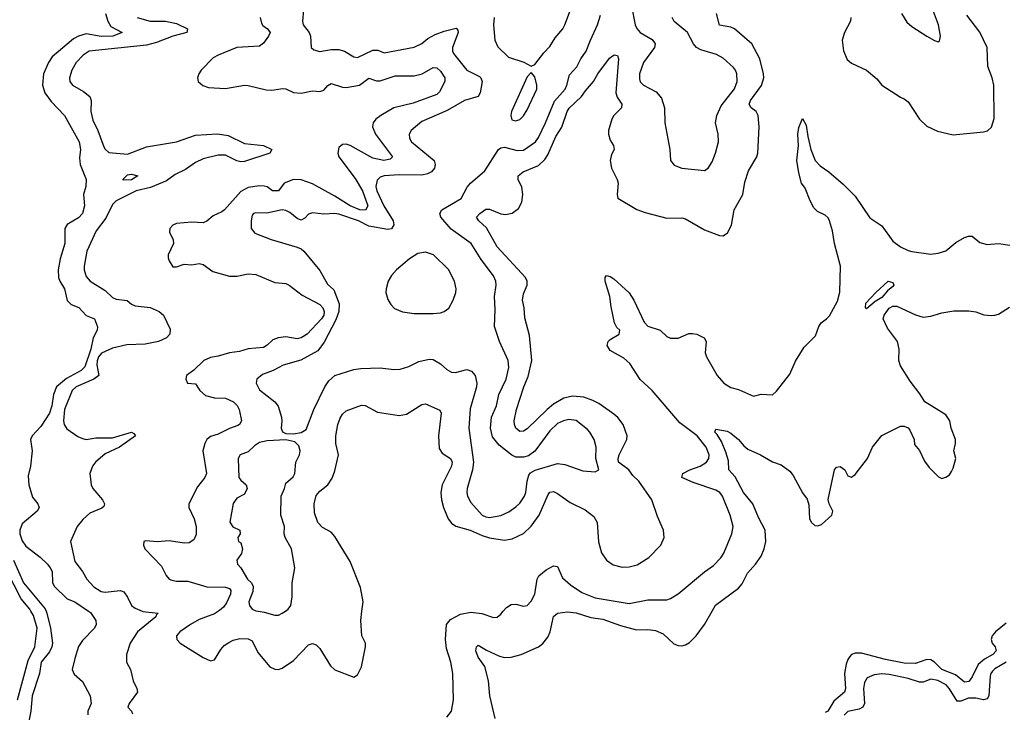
# Model space of a CAD drawing. Header units: inches. Extents: x 1552611 to 1694776, y 811966 to 917215.
# Tile 142 of 256: x 1601517 to 1606741, y 869463 to 873138. Entities that reach past the tile are written whole.
import ezdxf

# ---------------------------------------------------------------- set-up
doc = ezdxf.new("R2010")
doc.units = ezdxf.units.IN
doc.header["$MEASUREMENT"] = 0
doc.layers.add('B6806', color=7, linetype='Continuous')
doc.layers.add('B6807', color=7, linetype='Continuous')

msp = doc.modelspace()

# ---------------------------------------------------------------- linework, layer by layer
at = {"layer": 'B6806', "color": 5}
for points, elevation in [([(1601506.1, 869530), (1601562.3, 869737.7), (1601598.3, 869810), (1601609.8, 869910.2), (1601590, 869976.4), (1601576.8, 870000)], 740), ([(1601657.3, 870000), (1601661.5, 869990), (1601680.6, 869910), (1601690.7, 869830), (1601688.4, 869810), (1601675.5, 869784.5), (1601631.4, 869730), (1601621.8, 869670), (1601582.9, 869550), (1601576.1, 869470), (1601560.3, 869390)], 740), ([(1601882.8, 870000), (1601893.1, 869993.1), (1601921.1, 869950), (1601922.6, 869930), (1601914.7, 869910), (1601850, 869844.8), (1601830, 869812.8), (1601809.4, 869749.4), (1601796.5, 869690), (1601806.5, 869666.5), (1601850, 869627.3), (1601891.3, 869550), (1601896, 869510), (1601878.7, 869470), (1601879.5, 869450)], 760), ([(1602167.9, 870000), (1602170, 869999.1), (1602252.2, 869990), (1602241.5, 869978.5), (1602240.2, 869970), (1602143.2, 869890), (1602102.6, 869830), (1602084.2, 869770), (1602084.7, 869730), (1602105.8, 869690), (1602119.1, 869630), (1602138.9, 869590), (1602143.1, 869570), (1602097.3, 869510), (1602091.7, 869490), (1602110, 869468.9), (1602115.3, 869455.3)], 780), ([(1602572.9, 870000), (1602550, 869985.9), (1602470, 869955.7), (1602423.5, 869930), (1602366.7, 869890), (1602348.7, 869870), (1602350.4, 869850), (1602368.8, 869830), (1602490, 869755), (1602530, 869736.9), (1602550, 869742), (1602583.8, 869796.2), (1602602.8, 869817.2), (1602626.1, 869833.9), (1602650, 869845.5), (1602685.3, 869854.7), (1602730, 869852.9), (1602750, 869843.1), (1602780.2, 869780.2), (1602844.7, 869704.7), (1602870, 869692.4), (1602890, 869690.4), (1602910, 869697.1), (1602970, 869738.3), (1603050, 869821.6), (1603070, 869828), (1603090, 869822), (1603110, 869802), (1603166.7, 869710), (1603188.3, 869688.3), (1603289.4, 869650.6), (1603310, 869661.6), (1603330, 869704.9), (1603351.3, 869810), (1603351.2, 869830), (1603332.8, 869870), (1603326.2, 869950), (1603332.6, 870000)], 820), ([(1602781.6, 870000), (1602814.9, 869994.9), (1602870, 869978.6), (1602890, 869979.6), (1602910, 869988.9), (1602926.7, 870000)], 840), ([(1603783.1, 869436.9), (1603807.7, 869470), (1603819, 869530), (1603815.3, 869670), (1603805.3, 869730), (1603781.8, 869801.8), (1603776.3, 869850), (1603782, 869930), (1603803.5, 869956.5), (1603855.6, 869984.4), (1603910, 869995.2), (1603968.3, 869988.3), (1604030, 869966.3), (1604050, 869968.8), (1604070, 869984.9), (1604082.8, 870000)], 780), ([(1604039.3, 869430), (1604011.1, 869550), (1604005, 869630), (1603985.7, 869705.7), (1603950, 869755.6), (1603936.4, 869790), (1603941.3, 869810), (1603950, 869820.4), (1603993.5, 869793.5), (1604061.9, 869761.9), (1604090, 869754.3), (1604124.5, 869755.5), (1604177.2, 869770), (1604270, 869810.3), (1604292.3, 869827.7), (1604318.5, 869861.5), (1604331, 869890), (1604350, 869972.4), (1604371, 869989), (1604422.8, 869997.2), (1604470, 869990.8), (1604547.3, 869967.3), (1604610, 869958.4), (1604704.5, 869924.5), (1604790, 869901), (1604850, 869902.6), (1604890, 869898.2), (1604930, 869879.6), (1604986.9, 869826.9), (1605010, 869817.3), (1605030, 869815.8), (1605050, 869821.3), (1605070, 869834), (1605106.2, 869870), (1605149.8, 869930), (1605190.1, 870000)], 760), ([(1606750, 869936.2), (1606693.3, 869890), (1606676.7, 869870), (1606670.1, 869850), (1606676.1, 869830), (1606691.3, 869810), (1606696.6, 869790), (1606679.7, 869770), (1606635.1, 869744.9), (1606602.5, 869717.5), (1606570, 869652.1), (1606552.4, 869627.6), (1606530, 869623.4), (1606481.5, 869661.5), (1606410, 869690.7), (1606370, 869729.9), (1606350, 869742.1), (1606330, 869743.5), (1606270, 869723.2), (1606210, 869724.1), (1606110, 869744.2), (1605983.5, 869776.5), (1605950, 869778), (1605930, 869769.8), (1605920.4, 869759.6), (1605910, 869744), (1605901.8, 869718.2), (1605893.4, 869670), (1605898.1, 869590), (1605893, 869570), (1605837, 869523), (1605805.1, 869470), (1605790, 869462.1)], 760), ([(1606750.9, 869730), (1606690, 869693.8), (1606677.9, 869682.1), (1606669, 869670), (1606665.5, 869654.5), (1606657.9, 869550), (1606650, 869534.3), (1606630.1, 869529.9), (1606590, 869538), (1606550, 869539.3), (1606510, 869522.7), (1606490, 869523.4), (1606450, 869588.4), (1606431.5, 869610), (1606388.3, 869631.7), (1606350, 869638.5), (1606310, 869623.6), (1606290, 869623.7), (1606230, 869643.3), (1606130, 869664.4), (1606090, 869666.8), (1606050, 869661.6), (1606013.9, 869646.1), (1605998.1, 869621.9), (1605994.4, 869590), (1605999.4, 869510), (1605990.7, 869490), (1605970, 869480.6), (1605910, 869467.8), (1605890.9, 869449.1)], 780)]:
    msp.add_lwpolyline(points, dxfattribs=dict(at, elevation=elevation))
at = {"layer": 'B6807', "color": 5}
for points, elevation in [([(1604035.2, 873150), (1604030.2, 873110), (1604038.7, 873030), (1604054.4, 872994.4), (1604110, 872939.1), (1604192.5, 872912.5), (1604230, 872891), (1604250, 872901), (1604297.5, 872962.5), (1604330, 872995.5), (1604358.6, 873041.4), (1604398.3, 873090), (1604410, 873110.7), (1604459.4, 873240.6)], 860), ([(1604762.1, 873210), (1604782.9, 873110), (1604791.2, 873091.2), (1604809.3, 873069.3), (1604872.8, 873032.8), (1604888.9, 873010), (1604885.2, 872990), (1604825.8, 872910), (1604806.2, 872850), (1604804.7, 872824.7), (1604808.6, 872808.6), (1604826.4, 872790), (1604894.5, 872754.5), (1604921.8, 872721.8), (1604938, 872670), (1604939.5, 872590), (1604965.5, 872450), (1604970.5, 872390), (1604990, 872366), (1605030, 872350.5), (1605150, 872337.1), (1605170, 872350.4), (1605190, 872383), (1605208.7, 872430), (1605223.9, 872490), (1605222.3, 872530), (1605207.8, 872590), (1605215.3, 872630), (1605238.9, 872681.1), (1605310, 872770.4), (1605323.7, 872810), (1605320.8, 872850), (1605314.2, 872870), (1605303.8, 872883.8), (1605250, 872933.7), (1605213.1, 872953.1), (1605130, 872978.7), (1605107.8, 872990), (1605091.1, 873010), (1605059.7, 873070), (1604990, 873127.4), (1604978.9, 873150)], 840), ([(1606194.4, 873170), (1606224.2, 873124.2), (1606250, 873102.4), (1606330, 873050.4), (1606370, 873027.7), (1606390, 873021), (1606396, 873024), (1606402, 873050), (1606392, 873110), (1606354.2, 873210)], 840), ([(1601973.2, 873170), (1601984.5, 873130), (1602001.6, 873101.6), (1602060.5, 873070), (1602011, 873050), (1601950, 873049.1), (1601870, 873062.4), (1601829.3, 873050.7), (1601803.7, 873036.3), (1601690, 872941), (1601670, 872910.8), (1601643.3, 872850), (1601638.7, 872790), (1601651.5, 872750), (1601684.2, 872704.2), (1601755.9, 872630), (1601832.1, 872490), (1601840.5, 872450), (1601835.1, 872404.9), (1601838, 872370), (1601869.4, 872290), (1601867.8, 872252.2), (1601856.5, 872210), (1601861.2, 872150), (1601850.6, 872110), (1601830, 872085.9), (1601768.4, 872051.6), (1601756.6, 872030), (1601756.9, 871950), (1601732.2, 871870), (1601721.2, 871810), (1601723.1, 871770), (1601730.1, 871750), (1601754.6, 871710), (1601770, 871648), (1601790, 871627.2), (1601830.6, 871610.6), (1601870, 871568.9), (1601913.6, 871550), (1601931, 871509), (1601928.7, 871490), (1601907.4, 871450), (1601895.2, 871390), (1601863.5, 871296.5), (1601843.9, 871276.1), (1601765.5, 871234.5), (1601713, 871190), (1601696.5, 871150), (1601687.7, 871090), (1601674.7, 871050), (1601630, 870980.5), (1601584.1, 870930), (1601575.2, 870910), (1601583.9, 870850), (1601574.6, 870770), (1601562.7, 870717.3), (1601565.1, 870670), (1601585.6, 870605.6), (1601613.7, 870570), (1601621.3, 870550), (1601610.4, 870530), (1601530, 870462.5), (1601517.7, 870430), (1601517.8, 870410), (1601530, 870372.3), (1601550, 870344.1), (1601626.2, 870286.2), (1601664.9, 870250), (1601679.7, 870230), (1601689.2, 870210), (1601691, 870150), (1601702.2, 870130), (1601770, 870065), (1601810, 870049.2), (1601882.8, 870000)], 760), ([(1603023.2, 873190), (1603017.6, 873130), (1603020.5, 873110), (1603052.7, 873070), (1603059.3, 873050), (1603062.8, 872990), (1603077.1, 872977.1), (1603110, 872969), (1603170, 872979.8), (1603210, 872979.8), (1603241.3, 872970), (1603290, 872940.9), (1603310, 872937.3), (1603390, 872976.1), (1603416.5, 872976.5), (1603450, 872962.3), (1603610, 872991.3), (1603650, 873011.1), (1603682.1, 873037.9), (1603721.1, 873058.9), (1603770, 873077.3), (1603832.5, 873092.5), (1603841.7, 873081.7), (1603843.9, 873070), (1603813.1, 872990), (1603813.2, 872970), (1603818.6, 872958.6), (1603888.6, 872870), (1603956.8, 872836.8), (1603964.2, 872830), (1603970.2, 872810), (1603960.5, 872750), (1603949.5, 872730.5), (1603877, 872710), (1603784.6, 872655.4), (1603650, 872598.4), (1603594.6, 872550), (1603584.2, 872530), (1603584.9, 872510), (1603596, 872490), (1603716.2, 872390), (1603721.8, 872370), (1603717.1, 872350), (1603701.2, 872330), (1603680.4, 872319.6), (1603650, 872313.5), (1603530, 872314.4), (1603450.9, 872309.1), (1603430, 872302.3), (1603414.3, 872285.7), (1603406.5, 872253.5), (1603412.1, 872230), (1603449.6, 872150), (1603498.6, 872070), (1603502, 872050), (1603490, 872028.4), (1603470, 872025), (1603370, 872042.7), (1603314.3, 872070), (1603210, 872105.8), (1603190, 872109), (1603130, 872105.9), (1603070, 872113.5), (1603050, 872105.7), (1603030, 872084.2), (1603010, 872074), (1602990, 872082.6), (1602950, 872114.8), (1602930, 872125.4), (1602910, 872129.6), (1602828.5, 872111.5), (1602770, 872113.5), (1602757.3, 872110), (1602750, 872101.2), (1602744.9, 872070), (1602746, 872030), (1602765, 872005), (1602851.9, 871971.9), (1602990, 871931.6), (1603010, 871922.7), (1603024.6, 871910), (1603110, 871807), (1603150, 871735.2), (1603184.2, 871704.2), (1603211.3, 871630), (1603210.6, 871590.6), (1603194.8, 871545.2), (1603133.1, 871426.9), (1603098.2, 871381.8), (1603008.5, 871331.5), (1602914.9, 871305.1), (1602862.5, 871277.5), (1602805.3, 871254.7), (1602776, 871230), (1602771.5, 871210), (1602790, 871173.7), (1602870.1, 871110.1), (1602888.2, 871088.2), (1602905.7, 871030), (1602908.7, 871010), (1602904, 870970), (1602911.6, 870951.6), (1602930, 870943.1), (1602970, 870940.2), (1603010, 870947.9), (1603036.9, 870963.1), (1603076.9, 871070), (1603136, 871190), (1603157.3, 871222.7), (1603190, 871250.4), (1603290, 871282), (1603327.1, 871287.1), (1603429.7, 871290.3), (1603502.9, 871282.9), (1603535.9, 871284.1), (1603582.5, 871297.5), (1603634.8, 871325.2), (1603690, 871337.2), (1603710, 871335.8), (1603750, 871312.7), (1603782.8, 871282.8), (1603808.6, 871268.6), (1603830, 871266), (1603890, 871281.8), (1603913.6, 871273.6), (1603934.4, 871250), (1603942.9, 871210), (1603941.4, 871190), (1603906.9, 871073.1), (1603900.2, 870970), (1603925, 870790), (1603918.9, 870750), (1603891.2, 870651.2), (1603890.2, 870630.2), (1603893.6, 870610), (1603910, 870576.4), (1603970.2, 870510), (1603990, 870500.3), (1604010, 870497.5), (1604070, 870507.7), (1604113, 870527), (1604150, 870553.7), (1604170, 870572.2), (1604195.7, 870610), (1604203.2, 870630), (1604209.9, 870690.1), (1604218.6, 870721.4), (1604226.9, 870733.1), (1604252.2, 870747.8), (1604370, 870783.2), (1604410, 870778), (1604505.1, 870745.1), (1604570, 870739.3), (1604589.2, 870750), (1604574, 870810), (1604575.3, 870870), (1604565.7, 870910), (1604542.7, 870950), (1604530, 870963.5), (1604470, 871010.8), (1604430, 871016.1), (1604402.4, 871010), (1604370, 870995), (1604330, 870956.5), (1604250.7, 870849.3), (1604215.7, 870824.3), (1604190, 870816.8), (1604150, 870817.7), (1604127.5, 870827.5), (1604061.4, 870881.4), (1604025.5, 870925.5), (1604014.3, 870970), (1604020.7, 871030), (1604046.3, 871090), (1604058.3, 871150), (1604097.4, 871230), (1604112.4, 871292.4), (1604107.9, 871330), (1604062, 871430), (1604036.5, 871510), (1604039.9, 871600.1), (1604036.5, 871670), (1604045.7, 871730), (1604042.9, 871750), (1604030, 871778.9), (1603965, 871865), (1603912.9, 871950), (1603806.9, 872026.9), (1603751.6, 872090), (1603745.3, 872110), (1603756.4, 872130), (1603859.8, 872190), (1603890.8, 872250), (1603908.7, 872271.3), (1603984.1, 872335.9), (1604057.2, 872450), (1604070, 872458.7), (1604090, 872461.4), (1604156.4, 872443.6), (1604190, 872444.8), (1604253.1, 872490), (1604270, 872513.4), (1604307.3, 872590), (1604353.7, 872706.3), (1604410.5, 872770), (1604420.2, 872790), (1604434.8, 872845.2), (1604472.5, 872887.5), (1604494, 872930), (1604522.4, 872970), (1604544.7, 873030), (1604582.2, 873110), (1604597.7, 873162.3)], 840), ([(1603332.6, 870000), (1603339.1, 870050), (1603326, 870126), (1603270, 870263.1), (1603190, 870396.4), (1603170, 870418.8), (1603124.3, 870444.3), (1603098.4, 870470), (1603081.4, 870521.4), (1603079, 870570), (1603090, 870613.8), (1603110, 870636.9), (1603152.4, 870670), (1603175.1, 870704.9), (1603190, 870744), (1603208.4, 870830), (1603195.2, 870890), (1603193.7, 870930), (1603204.5, 870990), (1603216.7, 871023.3), (1603230, 871046), (1603250, 871062.8), (1603330, 871092.6), (1603350, 871091.3), (1603415.9, 871055.9), (1603530, 871038.2), (1603570, 871045.2), (1603650, 871096.9), (1603670, 871099.2), (1603745.7, 871065.7), (1603753.2, 871050), (1603739.6, 870930), (1603742.7, 870862.7), (1603758.9, 870838.9), (1603802.2, 870810), (1603812, 870790), (1603808.8, 870770), (1603759.4, 870670), (1603752.2, 870630), (1603754.5, 870590), (1603765.1, 870550), (1603790.6, 870490.6), (1603807.2, 870467.2), (1603830.6, 870450.6), (1603907.2, 870430), (1603970, 870400.8), (1604010, 870389.4), (1604090, 870376.6), (1604130, 870383.7), (1604190, 870412.6), (1604230, 870451.1), (1604273.1, 870510), (1604320.3, 870619.7), (1604330, 870631.1), (1604350, 870634.8), (1604370, 870625.1), (1604436.8, 870576.8), (1604517.8, 870537.8), (1604562.7, 870502.7), (1604580.9, 870470), (1604588.2, 870368.2), (1604603.8, 870310), (1604630.2, 870270), (1604665.8, 870245.8), (1604712.6, 870232.6), (1604750, 870235), (1604793.6, 870246.4), (1604855.6, 870284.4), (1604917.7, 870350), (1604935.6, 870390), (1604932.7, 870430), (1604901.6, 870501.6), (1604871.4, 870590), (1604802.6, 870690), (1604770, 870720.2), (1604748.4, 870750), (1604693.4, 870790), (1604691.5, 870810), (1604696.9, 870830), (1604737.8, 870910), (1604739.4, 870930), (1604718.1, 870990), (1604690, 871028.1), (1604670, 871044.5), (1604590, 871102.4), (1604558.4, 871118.4), (1604510, 871135.8), (1604450, 871141), (1604404.4, 871130), (1604350, 871098), (1604314.8, 871070), (1604210, 870967.3), (1604190, 870954.4), (1604170, 870953.6), (1604149.9, 870970), (1604141.5, 870990), (1604140.2, 871010), (1604152.6, 871070), (1604191.6, 871190), (1604214.6, 871245.4), (1604234.5, 871330), (1604221.7, 871461.7), (1604196.4, 871556.4), (1604194, 871610), (1604185.5, 871650), (1604190, 871684), (1604209.8, 871730), (1604209.8, 871750), (1604199.8, 871770), (1604050, 871933.6), (1603994.1, 872034.1), (1603952.9, 872070), (1603941.4, 872090), (1603957.6, 872110), (1603990, 872131.8), (1604010, 872132.9), (1604070, 872108.4), (1604095.1, 872104.9), (1604130, 872112), (1604164.1, 872135.9), (1604181.7, 872170), (1604186.6, 872210), (1604180.7, 872250), (1604162.4, 872290), (1604162.3, 872310), (1604187.8, 872330), (1604270, 872364.6), (1604303.5, 872396.5), (1604318.6, 872421.4), (1604361.2, 872518.8), (1604392.7, 872567.3), (1604421.9, 872650), (1604432.3, 872667.7), (1604498, 872730), (1604518.7, 872761.3), (1604561.2, 872810), (1604584.4, 872850), (1604645.6, 872934.4), (1604670.9, 872950.9), (1604687.8, 872947.8), (1604694.6, 872930), (1604680.4, 872750), (1604686.6, 872726.6), (1604711.3, 872690), (1604709.2, 872670), (1604669.1, 872630), (1604657.8, 872610), (1604640.5, 872550), (1604640.8, 872530), (1604650, 872499.5), (1604667.1, 872470), (1604670.2, 872450), (1604656.8, 872423.2), (1604649.5, 872390), (1604657.1, 872350), (1604686.7, 872290), (1604691.7, 872270), (1604686.7, 872210), (1604690.5, 872190.5), (1604790.8, 872130.8), (1604834.7, 872114.7), (1604950, 872084.7), (1605030, 872086), (1605050, 872082), (1605150, 872023.9), (1605230, 871993.1), (1605250, 871992), (1605272, 872008), (1605292.7, 872047.3), (1605306.8, 872130), (1605352.9, 872210), (1605364.2, 872275.8), (1605384, 872336), (1605428.5, 872410), (1605433.6, 872430), (1605440.9, 872570), (1605435.2, 872630), (1605424.1, 872650), (1605397.2, 872670), (1605387, 872690), (1605393.6, 872710), (1605452.1, 872787.9), (1605464.5, 872830), (1605463.7, 872850), (1605444.3, 872930), (1605401, 873010), (1605310, 873089.9), (1605290, 873099), (1605229.4, 873109.4), (1605214, 873170)], 820), ([(1605927.1, 873150), (1605923.8, 873130), (1605892.6, 873070), (1605880.7, 873030), (1605886.7, 872973.3), (1605907.3, 872927.3), (1605930, 872906.5), (1606009.3, 872869.3), (1606064.4, 872824.4), (1606090.6, 872790), (1606190, 872726), (1606210, 872718), (1606230, 872701.6), (1606290.5, 872610), (1606330, 872572.7), (1606386.1, 872546.1), (1606470, 872526.7), (1606630, 872543.1), (1606651.1, 872548.9), (1606672.1, 872567.9), (1606685.9, 872614.1), (1606684.5, 872790), (1606675.8, 872830), (1606653, 872890), (1606649.9, 872990), (1606610.8, 873070.8), (1606541.5, 873161.5)], 820), ([(1602140.3, 873150), (1602210, 873130.6), (1602290, 873129.7), (1602350, 873118), (1602407.7, 873090), (1602404.9, 873070), (1602330, 873050.3), (1602242.6, 873017.4), (1602190, 873003.4), (1601886, 872970), (1601853.8, 872950), (1601817.7, 872910), (1601794.8, 872870), (1601781.1, 872830), (1601783.9, 872810), (1601798.3, 872790), (1601856.6, 872756.6), (1601890.2, 872730), (1601896.3, 872710), (1601894.6, 872650), (1601905.4, 872605.4), (1601931.4, 872550), (1601962.9, 872462.9), (1601970.1, 872450.1), (1601990, 872432.6), (1602090, 872424.8), (1602190, 872464), (1602350, 872489.2), (1602450, 872524.4), (1602567.3, 872532.7), (1602623.8, 872523.8), (1602710, 872480.2), (1602810, 872471), (1602854.8, 872450), (1602844.9, 872430), (1602710, 872384.8), (1602690, 872383.2), (1602670, 872389.6), (1602610, 872419.4), (1602570, 872418.3), (1602490, 872399.4), (1602450, 872380.5), (1602396.9, 872343.1), (1602342.7, 872317.3), (1602296.9, 872283.1), (1602211.7, 872248.3), (1602135.6, 872230), (1602030, 872176.9), (1602010, 872157.9), (1601975.2, 872084.8), (1601923.1, 872016.9), (1601873.8, 871910), (1601859.6, 871830), (1601859.6, 871810), (1601870, 871776.3), (1601891.3, 871751.3), (1601970, 871701.6), (1602010, 871663.9), (1602030, 871655.6), (1602087.5, 871647.5), (1602110, 871629.2), (1602130, 871620.2), (1602210, 871610.2), (1602256.9, 871590), (1602280.2, 871570), (1602315.9, 871495.9), (1602314, 871470), (1602296.1, 871450), (1602253.4, 871430), (1602183.1, 871416.9), (1602086.3, 871413.7), (1602010, 871395.3), (1601950.6, 871369.4), (1601934.8, 871350), (1601927.7, 871327.7), (1601926.3, 871306.3), (1601937.6, 871250), (1601910.2, 871230), (1601816.3, 871190), (1601795.5, 871170), (1601755.1, 871070), (1601750.2, 871010.2), (1601752.6, 870990), (1601767.9, 870967.9), (1601826.1, 870926.1), (1601850, 870915.3), (1601870, 870911.6), (1601921, 870919), (1602010, 870920.4), (1602110, 870950.5), (1602123.4, 870943.4), (1602130.9, 870930), (1602046.4, 870870), (1601970, 870834.5), (1601920.2, 870790), (1601904.5, 870770), (1601890.2, 870730), (1601896.5, 870670), (1601904.6, 870650), (1601956.8, 870590), (1601967.6, 870570), (1601963.9, 870556.1), (1601953.8, 870546.2), (1601890, 870519.9), (1601852.9, 870487.1), (1601823, 870450), (1601787.5, 870370), (1601810, 870263.5), (1601850.4, 870210.4), (1601873.4, 870170), (1601910, 870129.1), (1601950, 870105), (1601970, 870100.5), (1602050, 870109.3), (1602070, 870102.3), (1602090, 870074), (1602110, 870030.2), (1602130, 870015.8), (1602167.9, 870000)], 780), ([(1602792.8, 873150), (1602799.6, 873119.6), (1602807.6, 873107.6), (1602832.1, 873090), (1602845.4, 873070), (1602837.8, 873050), (1602810, 873013.3), (1602790, 872997.3), (1602670.1, 872989.9), (1602569.5, 872950.5), (1602544.6, 872935.4), (1602480.2, 872870), (1602467.6, 872850), (1602461.3, 872830), (1602464, 872810), (1602488.1, 872788.1), (1602518.8, 872778.8), (1602610, 872772.9), (1602709.8, 872790.2), (1602730, 872789.2), (1602825.1, 872765.1), (1602855.3, 872764.7), (1602912.8, 872772.8), (1602930, 872770.2), (1602970, 872752.4), (1603010, 872747.3), (1603070, 872761), (1603110, 872757.5), (1603130, 872764.7), (1603151.3, 872788.7), (1603170, 872799.2), (1603230, 872779.8), (1603250, 872778.4), (1603319.7, 872790), (1603370, 872827), (1603410, 872813.6), (1603430, 872813.4), (1603510, 872840.1), (1603610, 872839.3), (1603652.4, 872850), (1603710, 872884.9), (1603730, 872881.6), (1603750, 872864.5), (1603773.1, 872830), (1603773.4, 872810), (1603745.1, 872754.9), (1603730, 872740.2), (1603604.3, 872695.7), (1603502, 872670), (1603432.8, 872630), (1603407, 872610), (1603392.1, 872590), (1603388.9, 872570), (1603404.4, 872530), (1603495.9, 872410), (1603482.8, 872397.2), (1603449.2, 872390.8), (1603390, 872402.4), (1603270.5, 872470.5), (1603250, 872477.3), (1603230, 872476.4), (1603210, 872459.4), (1603205.1, 872430), (1603211.2, 872410), (1603296.2, 872296.2), (1603335.6, 872230), (1603363.8, 872150), (1603352, 872128), (1603320.9, 872130), (1603271.1, 872150), (1603190, 872201.7), (1603070, 872267), (1603010, 872288.7), (1602970, 872290.8), (1602921.1, 872270), (1602890, 872229.9), (1602858, 872230), (1602831, 872251), (1602814.7, 872254.7), (1602790, 872256), (1602730, 872248.1), (1602690, 872227.1), (1602604.6, 872130), (1602590, 872118.6), (1602543, 872097), (1602510, 872068.7), (1602490, 872059.3), (1602430, 872063.2), (1602350, 872056.2), (1602330, 872048.5), (1602314.4, 872030), (1602311.3, 872010), (1602332.2, 871970), (1602334, 871950), (1602304.4, 871890), (1602305.3, 871874.7), (1602310, 871858.8), (1602330, 871827.1), (1602350, 871826), (1602390, 871840.2), (1602430, 871838), (1602470, 871844.7), (1602490, 871839.1), (1602541.9, 871801.9), (1602630, 871777.9), (1602670, 871776.9), (1602730, 871790.1), (1602770, 871786), (1602870, 871743), (1602930, 871738.2), (1602946.4, 871730), (1603016.3, 871676.3), (1603110, 871627.4), (1603125.8, 871610), (1603133.3, 871590), (1603131, 871570), (1603117.8, 871550), (1603042.2, 871470), (1603010.7, 871449.3), (1602990, 871445.3), (1602930, 871454.8), (1602889.4, 871450.6), (1602860.2, 871439.8), (1602829.6, 871410.4), (1602810, 871398.6), (1602730, 871392), (1602683, 871377), (1602630, 871370.5), (1602570, 871352.5), (1602530, 871345.9), (1602494.4, 871330), (1602440.9, 871279.1), (1602402.8, 871250), (1602398.8, 871230), (1602406.8, 871210), (1602450, 871206.8), (1602473.4, 871170), (1602503.3, 871143.3), (1602550, 871131.4), (1602610, 871129.5), (1602651.3, 871111.3), (1602670.5, 871090.5), (1602680.8, 871070), (1602694.4, 871010), (1602682.6, 870990), (1602674.8, 870985.2), (1602630, 870969.1), (1602570, 870938.7), (1602530, 870927.3), (1602509.6, 870910.4), (1602499.3, 870890), (1602488.2, 870850), (1602507.9, 870730), (1602500.2, 870710), (1602460.8, 870659.2), (1602414.4, 870570), (1602414.4, 870550), (1602442.9, 870490), (1602453.8, 870450), (1602452.9, 870407.1), (1602441, 870379), (1602416.8, 870363.2), (1602390, 870360.2), (1602310, 870373.9), (1602247.4, 870367.4), (1602187, 870373), (1602176, 870370), (1602173.4, 870350), (1602181.6, 870330), (1602270, 870238), (1602295.1, 870190), (1602310.6, 870170.6), (1602323.6, 870163.6), (1602350, 870158.8), (1602410, 870159.3), (1602510, 870129.7), (1602610, 870128.1), (1602630, 870119.8), (1602638.1, 870110), (1602635.1, 870090), (1602615.2, 870044.8), (1602598.5, 870021.5), (1602577.3, 870002.7), (1602572.9, 870000)], 820), ([(1604082.8, 870000), (1604099.8, 870020.2), (1604124.9, 870035.1), (1604150, 870036.5), (1604190, 870025.7), (1604210, 870030.3), (1604230, 870053.1), (1604249.9, 870090.1), (1604262, 870170), (1604271.8, 870188.2), (1604310, 870220.1), (1604350, 870240.1), (1604370, 870236.1), (1604397.7, 870177.7), (1604439.2, 870139.2), (1604499.7, 870099.7), (1604570, 870070.1), (1604750, 870041.1), (1604850, 870060.5), (1604950, 870060.2), (1604970, 870066.4), (1605010, 870091.4), (1605150, 870208.4), (1605197.5, 870242.5), (1605237.4, 870282.6), (1605251.9, 870308.1), (1605295.5, 870410), (1605301.4, 870450), (1605285.8, 870510), (1605245.5, 870610), (1605231.7, 870630), (1605210, 870642), (1605090, 870681.8), (1605029.8, 870710), (1605034.5, 870730), (1605072.4, 870750), (1605127.8, 870770), (1605160.2, 870790), (1605173.4, 870810), (1605174.6, 870830), (1605159.2, 870870), (1605110.6, 870930.6), (1605019.8, 870999.8), (1604872.3, 871170), (1604808.6, 871228.6), (1604754.3, 871314.3), (1604721.7, 871341.7), (1604650, 871382.8), (1604633.3, 871410), (1604639.7, 871430), (1604650, 871441.1), (1604697, 871470), (1604700.9, 871490), (1604685.6, 871505.6), (1604673.3, 871530), (1604654.6, 871614.6), (1604648.7, 871670), (1604622.4, 871750), (1604623.7, 871770), (1604630, 871781), (1604650, 871776.3), (1604670, 871762.4), (1604750, 871689), (1604776.1, 871650), (1604830, 871533.1), (1604850, 871512.6), (1604914.8, 871490), (1604950, 871458), (1604970, 871448.8), (1605010, 871449), (1605067.8, 871472.2), (1605086.5, 871473.5), (1605110.1, 871470.1), (1605148.7, 871450), (1605158.5, 871430), (1605154.2, 871370), (1605161.2, 871350), (1605217.7, 871250), (1605252.4, 871210), (1605290, 871187.4), (1605330, 871175.3), (1605410, 871140.7), (1605450, 871150.6), (1605510, 871148.4), (1605532.5, 871167.5), (1605602, 871258), (1605633, 871327), (1605679.3, 871400.7), (1605739.6, 871460.4), (1605756.8, 871510), (1605768.6, 871530), (1605797.6, 871550), (1605812.5, 871567.5), (1605855.8, 871644.2), (1605868, 871692), (1605872.4, 871830), (1605839.7, 871950), (1605830, 872017), (1605814, 872070), (1605805.9, 872085.9), (1605790, 872101.7), (1605750, 872120.4), (1605730, 872140.5), (1605710, 872176.3), (1605683.8, 872243.8), (1605665, 872270), (1605650, 872325.1), (1605639.9, 872390), (1605647.9, 872470), (1605645.3, 872530), (1605650, 872566), (1605670, 872613.4), (1605690, 872578), (1605698.2, 872518.2), (1605714.4, 872450), (1605737.6, 872390), (1605763.3, 872363.3), (1605810.3, 872330), (1605885, 872265), (1605950, 872201.7), (1606027.5, 872087.5), (1606090, 872043.7), (1606150, 871962.6), (1606190, 871932.9), (1606230, 871913.1), (1606250, 871908.8), (1606350, 871894.4), (1606390, 871899.3), (1606430, 871912.4), (1606484.1, 871955.9), (1606530, 871983.1), (1606550.3, 871990.3), (1606570.2, 871990.2), (1606610, 871955.5), (1606650, 871944.4), (1606710, 871950.4), (1606770, 871941.3)], 780), ([(1605190.1, 870000), (1605208.3, 870031.7), (1605330, 870121.2), (1605350, 870144.8), (1605378, 870202), (1605420.7, 870250), (1605450, 870291.5), (1605466.7, 870330), (1605475.2, 870370), (1605471.2, 870430), (1605436.8, 870496.8), (1605406.7, 870570), (1605356.4, 870630), (1605312.8, 870712.8), (1605279.8, 870750), (1605276.7, 870796.7), (1605263.9, 870843.9), (1605239.6, 870899.6), (1605217.7, 870937.7), (1605205.4, 870950), (1605210, 870966), (1605270, 870955.2), (1605290, 870944.7), (1605330.8, 870910.8), (1605358, 870878), (1605380, 870860), (1605447.7, 870830), (1605510, 870792.4), (1605556.9, 870776.9), (1605602.6, 870742.6), (1605620.5, 870720.5), (1605670, 870627.3), (1605694.4, 870594.4), (1605703.7, 870563.7), (1605706.7, 870490), (1605716.9, 870470), (1605734.9, 870454.9), (1605750, 870452.7), (1605770, 870460.2), (1605825.1, 870510), (1605831.3, 870530), (1605812, 870570), (1605806.8, 870593.2), (1605838.9, 870750), (1605850, 870764.4), (1605870, 870768), (1605894, 870750), (1605910, 870718), (1605930, 870711.3), (1605950, 870724.7), (1606014, 870810), (1606041.2, 870870), (1606090, 870931.3), (1606190, 870982), (1606210, 870982), (1606230, 870972), (1606239.8, 870959.8), (1606262, 870910), (1606263.6, 870883.6), (1606290, 870852), (1606316.4, 870796.4), (1606342.6, 870762.6), (1606392, 870712), (1606410, 870703.8), (1606430, 870710.3), (1606450, 870723.6), (1606459.9, 870740.1), (1606470, 870759.5), (1606482.8, 870810), (1606472.2, 870850), (1606481.7, 870890), (1606481.4, 870910), (1606459.3, 870970), (1606451.5, 871010), (1606430, 871042.4), (1606319.3, 871110), (1606293.1, 871153.1), (1606240.7, 871220.7), (1606190, 871302), (1606180.9, 871330), (1606182.9, 871390), (1606174, 871430), (1606120.5, 871500.5), (1606098.5, 871550), (1606103, 871570), (1606130, 871606.7), (1606150, 871618.2), (1606170, 871617.6), (1606270, 871571.5), (1606310, 871558.9), (1606350, 871564.6), (1606410, 871583.1), (1606472.7, 871592.7), (1606552.8, 871592.8), (1606590, 871588), (1606632.5, 871572.5), (1606670, 871568), (1606690, 871570.4), (1606710, 871574.9), (1606768, 871612)], 760), ([(1602926.7, 870000), (1602941.7, 870010), (1602955.7, 870030), (1602963.4, 870076.6), (1602963, 870150), (1602977.3, 870230), (1602959.1, 870330), (1602926, 870390), (1602920.4, 870410), (1602921.5, 870450), (1602902.4, 870510), (1602903.9, 870610), (1602922.6, 870650), (1602930, 870679.1), (1602967.5, 870712.5), (1602977.4, 870730), (1602982.3, 870790), (1603001.6, 870830), (1603005.5, 870850), (1602997.7, 870877.7), (1602977.7, 870897.7), (1602929.1, 870909.1), (1602830, 870903), (1602790, 870894), (1602762.5, 870877.5), (1602730, 870844.6), (1602686.3, 870830), (1602676.5, 870810), (1602679.7, 870710), (1602690, 870694.6), (1602719.1, 870670), (1602724.7, 870650), (1602710, 870621), (1602670, 870599.8), (1602650, 870571.5), (1602631.5, 870471.5), (1602648.1, 870448.1), (1602684.9, 870430), (1602687.7, 870410), (1602674.8, 870390), (1602678.8, 870370), (1602690, 870362), (1602699.7, 870330), (1602694.8, 870305.2), (1602669.1, 870270), (1602672.9, 870250), (1602690.7, 870230.7), (1602726.4, 870170), (1602747.1, 870150), (1602756.4, 870130), (1602754.8, 870105.2), (1602732.4, 870050), (1602735.6, 870030), (1602750.2, 870010.2), (1602770, 870001.8), (1602781.6, 870000)], 840), ([(1601483.9, 870270), (1601538.3, 870150), (1601652.1, 870012.1), (1601657.3, 870000)], 740), ([(1601576.8, 870000), (1601570.8, 870010.8), (1601525.2, 870065.2), (1601451, 870211)], 740)]:
    msp.add_lwpolyline(points, dxfattribs=dict(at, elevation=elevation))
for points, elevation in [([(1604230, 872858), (1604210, 872835.3), (1604126.5, 872650), (1604122.3, 872630), (1604127.3, 872607.3), (1604150, 872601.1), (1604170, 872608.8), (1604190, 872628.5), (1604210, 872659.5), (1604260.5, 872770), (1604261.3, 872790), (1604250, 872835.3)], 860), ([(1602066.9, 872286.9), (1602064.5, 872290), (1602090, 872314.2), (1602110, 872317.8), (1602144, 872310), (1602110, 872288.9)], 760), ([(1603670, 871904.5), (1603630, 871898.2), (1603585.3, 871870), (1603515.8, 871810), (1603490, 871780.5), (1603471.6, 871750), (1603460.9, 871710), (1603460.3, 871690), (1603470, 871654), (1603486.5, 871626.5), (1603506.5, 871606.5), (1603547.4, 871587.4), (1603610, 871578.9), (1603710, 871578.9), (1603750, 871583.2), (1603770, 871590.2), (1603793.3, 871606.7), (1603816.9, 871650), (1603831.6, 871690), (1603832.8, 871710), (1603824.5, 871750), (1603793, 871813), (1603712.8, 871890)], 860), ([(1606010, 871603.5), (1606004.4, 871610), (1606006.7, 871633.3), (1606059, 871690), (1606125.2, 871750), (1606150, 871743), (1606155.2, 871730), (1606150, 871723.1), (1606121.1, 871698.9), (1606090, 871664), (1606056.3, 871643.7)], 760)]:
    msp.add_lwpolyline(points, close=True, dxfattribs=dict(at, elevation=elevation))

doc.saveas('drawing.dxf')
